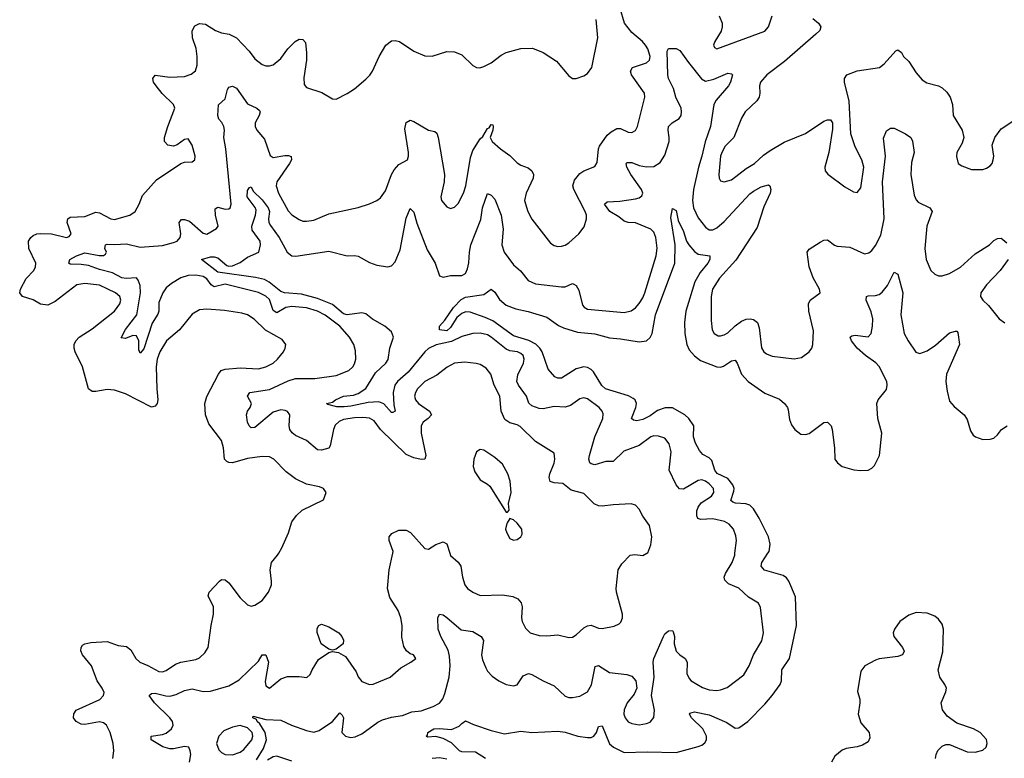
# Model space of a CAD drawing. Header units: inches. Extents: x 2143765 to 2212928, y 878963 to 1017374.
# Tile 249 of 256: x 2173117 to 2178447, y 998890 to 1002889. Entities that reach past the tile are written whole.
import ezdxf

# ---------------------------------------------------------------- set-up
doc = ezdxf.new("R2010")
doc.units = ezdxf.units.IN
doc.header["$MEASUREMENT"] = 0
doc.layers.add('C1070', color=7, linetype='Continuous')
doc.layers.add('C1979', color=7, linetype='Continuous')

msp = doc.modelspace()

# ---------------------------------------------------------------- linework, layer by layer
at = {"layer": 'C1070', "color": 5}
for points, elevation in [([(2176512.1, 1000000), (2176517.2, 1000002.8), (2176533.8, 1000046.2), (2176539.6, 1000090), (2176526.6, 1000150), (2176490, 1000201.2), (2176470, 1000239), (2176450, 1000261.2), (2176427, 1000267), (2176330, 1000263.1), (2176270, 1000254.6), (2176250, 1000257.1), (2176227.3, 1000267.3), (2176170, 1000323), (2176101.7, 1000341.7), (2176057, 1000377), (2176010, 1000380.8), (2175989, 1000389), (2175983.8, 1000410), (2175986.2, 1000430), (2176010, 1000488), (2176014.2, 1000510), (2176010, 1000542), (2175910, 1000605.1), (2175826.8, 1000686.8), (2175810, 1000696), (2175770, 1000705.7), (2175743.6, 1000723.6), (2175723.4, 1000770), (2175716.2, 1000850), (2175686.2, 1000910), (2175666.8, 1000970), (2175642.4, 1001002.4), (2175610, 1001022.2), (2175588.3, 1001028.3), (2175526.2, 1001033.8), (2175470, 1001029), (2175431.9, 1001008.1), (2175375.9, 1000964.1), (2175310.2, 1000930), (2175271.1, 1000890), (2175259.3, 1000870), (2175254.5, 1000850), (2175258.9, 1000830), (2175275.8, 1000810), (2175335.2, 1000770), (2175346, 1000750), (2175328.9, 1000730), (2175302, 1000710), (2175290.2, 1000690), (2175290.9, 1000650), (2175316.5, 1000530), (2175310.2, 1000509.8), (2175290, 1000507.1), (2175250, 1000516.3), (2175210, 1000535.4), (2175070.3, 1000670.3), (2175036.4, 1000716.4), (2175010, 1000731.6), (2174975.1, 1000735.1), (2174930, 1000732.5), (2174870, 1000724), (2174845.7, 1000714.3), (2174825.7, 1000694.3), (2174815.2, 1000670), (2174797.9, 1000582.1), (2174790, 1000569.8), (2174750, 1000558.5), (2174730, 1000559.8), (2174670, 1000609.9), (2174610, 1000637.3), (2174591.6, 1000651.6), (2174579.8, 1000670), (2174575.4, 1000690), (2174579.5, 1000750), (2174567.1, 1000767.1), (2174553.5, 1000773.5), (2174530, 1000776.3), (2174490, 1000764.5), (2174390, 1000680.8), (2174370, 1000679.7), (2174359.1, 1000690), (2174349.8, 1000710), (2174345, 1000750), (2174349.8, 1000770.2), (2174365.6, 1000790), (2174372.3, 1000810), (2174349.6, 1000850), (2174362.4, 1000870), (2174470, 1000886.6), (2174570, 1000933.2), (2174610, 1000946.3), (2174714.4, 1000945.6), (2174830, 1000963.2), (2174898.4, 1000990), (2174920.5, 1001010), (2174930, 1001025.5), (2174936.4, 1001050), (2174935.5, 1001095.5), (2174925.7, 1001130), (2174902.3, 1001170), (2174849.8, 1001230), (2174770, 1001289.8), (2174730, 1001310.9), (2174670, 1001328), (2174590, 1001336.6), (2174558.5, 1001330), (2174510, 1001301.6), (2174490, 1001315.1), (2174470, 1001374.5), (2174450, 1001392.1), (2174410, 1001412.1), (2174230, 1001456.3), (2174170, 1001443.2), (2174153.1, 1001453.1), (2174130, 1001485), (2174110, 1001497.5), (2174070, 1001506.2), (2174030, 1001503.9), (2173990, 1001490.5), (2173939.2, 1001460.8), (2173910, 1001436.8), (2173891.5, 1001410), (2173870, 1001357.6), (2173870.1, 1001310), (2173865, 1001295), (2173834.8, 1001245.2), (2173790, 1001107.7), (2173770, 1001083.5), (2173761.7, 1001101.7), (2173761.6, 1001150), (2173750, 1001177.2), (2173730, 1001178.9), (2173690, 1001163.2), (2173665.9, 1001165.9), (2173690, 1001211.9), (2173751.3, 1001290), (2173770.9, 1001410), (2173769.9, 1001449.9), (2173759.3, 1001479.3), (2173750, 1001490.5), (2173692.7, 1001487.3), (2173670, 1001491), (2173619, 1001519), (2173550, 1001536), (2173490, 1001557.4), (2173450, 1001563.9), (2173390, 1001564.8), (2173382.3, 1001570), (2173388.6, 1001590), (2173424.4, 1001610), (2173470, 1001626.8), (2173547.8, 1001612.2), (2173570, 1001612.8), (2173580.8, 1001619.2), (2173586.2, 1001630), (2173578, 1001650), (2173581.6, 1001670), (2173590, 1001673.2), (2173630, 1001670.7), (2173694.5, 1001674.5), (2173770, 1001656.3), (2173890, 1001666.3), (2173950, 1001682.5), (2173970, 1001690.2), (2173985.6, 1001710), (2173989.2, 1001730), (2173979.8, 1001790), (2173992.9, 1001807.1), (2174010, 1001807.7), (2174037, 1001797), (2174110, 1001732.2), (2174130, 1001727.7), (2174182.7, 1001757.3), (2174191.2, 1001770), (2174176.5, 1001830), (2174175.1, 1001864.9), (2174190, 1001874.3), (2174230, 1001863.2), (2174250, 1001864.7), (2174256, 1001870), (2174261.5, 1001890), (2174233.5, 1002190), (2174222.8, 1002250), (2174226.5, 1002290), (2174222.6, 1002310), (2174211.5, 1002331.5), (2174194.5, 1002350), (2174188.9, 1002370), (2174192.5, 1002427.5), (2174230, 1002460.4), (2174242.4, 1002510), (2174250, 1002522.8), (2174270, 1002528.4), (2174290, 1002517.1), (2174350, 1002433.5), (2174400.3, 1002410), (2174416.1, 1002396.1), (2174419, 1002390), (2174413.2, 1002370), (2174391.7, 1002330), (2174392.6, 1002310), (2174400.4, 1002290), (2174441.7, 1002241.7), (2174472.9, 1002152.9), (2174490, 1002142.3), (2174552.7, 1002152.8), (2174573, 1002153), (2174587.1, 1002147.1), (2174588, 1002130), (2174578, 1002110), (2174509.1, 1002010), (2174506, 1001990), (2174517.5, 1001950), (2174570, 1001853.4), (2174590, 1001832.7), (2174630, 1001806.4), (2174650, 1001798.4), (2174670, 1001797), (2174710, 1001803.7), (2174790, 1001838), (2174948.5, 1001871.5), (2175010, 1001891.7), (2175050, 1001910.3), (2175070, 1001924.9), (2175097.8, 1001962.2), (2175129, 1002050), (2175143.8, 1002076.2), (2175170, 1002104), (2175215.8, 1002130), (2175222.3, 1002150), (2175221.4, 1002170), (2175202, 1002298), (2175210, 1002331.3), (2175230, 1002344), (2175250, 1002338), (2175330, 1002290.4), (2175364, 1002284), (2175374.9, 1002274.9), (2175383, 1002250), (2175415.8, 1002050), (2175414, 1002010), (2175396.9, 1001930), (2175401.1, 1001910), (2175430, 1001874.9), (2175450, 1001866), (2175470, 1001873), (2175490, 1001893), (2175520.3, 1001950), (2175532.1, 1001990), (2175557.3, 1002142.7), (2175570, 1002180.3), (2175610, 1002244.4), (2175623.7, 1002256.3), (2175650, 1002299.1), (2175657.6, 1002302.4), (2175670, 1002321), (2175678.8, 1002318.8), (2175681, 1002310), (2175679.1, 1002290), (2175664, 1002250), (2175675.5, 1002230), (2175719.3, 1002190), (2175770, 1002153.4), (2175810, 1002113.8), (2175830, 1002101.2), (2175870, 1002087.1), (2175890.2, 1002070), (2175898, 1002050), (2175897.1, 1002030), (2175858.8, 1001950), (2175849.2, 1001910), (2175867.9, 1001850), (2175889.3, 1001809.3), (2175990, 1001679.5), (2176010, 1001666), (2176030, 1001661.5), (2176050, 1001663.2), (2176070, 1001667.9), (2176090, 1001680.3), (2176144.7, 1001730), (2176172.9, 1001767.1), (2176185.8, 1001810), (2176185.3, 1001830), (2176177.7, 1001850), (2176116, 1001970), (2176111.6, 1001990), (2176120.2, 1002019.8), (2176150, 1002055.2), (2176170, 1002070.2), (2176230, 1002094), (2176243.8, 1002116.2), (2176249.8, 1002190), (2176255.3, 1002204.7), (2176297.3, 1002262.7), (2176318.2, 1002281.8), (2176350, 1002299.7), (2176370, 1002298.8), (2176410, 1002279), (2176430, 1002278), (2176450.8, 1002289.2), (2176461.3, 1002310), (2176500.4, 1002470), (2176498.5, 1002490), (2176429.8, 1002590), (2176424.1, 1002610), (2176433.6, 1002630), (2176510, 1002654.3), (2176525.7, 1002670), (2176529.9, 1002690), (2176517.9, 1002730), (2176505.2, 1002750), (2176487.9, 1002770), (2176430, 1002818.5), (2176390.6, 1002870), (2176367.5, 1002950)], 360), ([(2176903.2, 1002910), (2176919, 1002870), (2176920.2, 1002850), (2176913.6, 1002826.4), (2176879.5, 1002770), (2176873, 1002750), (2176878.5, 1002738.5), (2176890, 1002730.6), (2177150, 1002826.2), (2177170.8, 1002850), (2177190, 1002910.3)], 360), ([(2177410, 1002895.6), (2177441.3, 1002870), (2177454, 1002850), (2177448.7, 1002830), (2177427.6, 1002810), (2177256.9, 1002663.1), (2177162.3, 1002590), (2177127.2, 1002550), (2177120.9, 1002530), (2177123.8, 1002490), (2177120.2, 1002470), (2177107.1, 1002450), (2177044, 1002390), (2177024.5, 1002355.5), (2176982.2, 1002250), (2176936.8, 1002203.2), (2176917.1, 1002170), (2176910, 1002149), (2176901.2, 1002050), (2176903.1, 1002030), (2176910, 1002016.3), (2176930.4, 1002010.4), (2176970, 1002022.3), (2177050, 1002083.5), (2177094.7, 1002110), (2177144.3, 1002155.7), (2177179.2, 1002180.8), (2177254.6, 1002225.4), (2177370, 1002271.8), (2177470, 1002339.3), (2177490, 1002347.3), (2177506.4, 1002346.4), (2177517.3, 1002330), (2177516.7, 1002296.7), (2177497.4, 1002170), (2177475.5, 1002090), (2177477.3, 1002070), (2177492.4, 1002052.4), (2177584.1, 1001984.1), (2177630, 1001956.4), (2177650, 1001953.4), (2177670, 1001978), (2177685.7, 1002090), (2177676.5, 1002130), (2177639.4, 1002199.4), (2177616.2, 1002270), (2177607.7, 1002447.7), (2177581.6, 1002550), (2177581.6, 1002570), (2177594, 1002590), (2177650, 1002612.4), (2177771, 1002629), (2177797.2, 1002650), (2177860.2, 1002719.8), (2177870, 1002724.7), (2177890, 1002711.3), (2177901, 1002690), (2177930, 1002662.8), (2177970, 1002600.5), (2178002.6, 1002562.6), (2178027.1, 1002547.1), (2178090, 1002530.3), (2178110, 1002520.3), (2178135.8, 1002495.8), (2178154.6, 1002470), (2178166.7, 1002430), (2178170.3, 1002370.3), (2178218, 1002290), (2178228, 1002250), (2178219, 1002221), (2178190.7, 1002170), (2178188, 1002148), (2178198, 1002110), (2178216.8, 1002096.8), (2178270, 1002077.3), (2178330, 1002078), (2178350, 1002085.5), (2178370, 1002097.3), (2178380.9, 1002110), (2178386.6, 1002130), (2178389.4, 1002150), (2178382, 1002210), (2178395.1, 1002250), (2178430, 1002297.3), (2178509.7, 1002350.3)], 360), ([(2174519.4, 1000000), (2174536.9, 1000030), (2174572, 1000110), (2174590, 1000171), (2174614.9, 1000205.1), (2174646.2, 1000233.8), (2174762, 1000290), (2174775.3, 1000330), (2174762, 1000350), (2174740.2, 1000360.2), (2174670, 1000374.5), (2174610, 1000402.9), (2174560.1, 1000440.1), (2174492, 1000510), (2174470, 1000522), (2174430, 1000523.5), (2174350, 1000513.7), (2174270, 1000489.1), (2174250, 1000490.8), (2174237.8, 1000497.8), (2174226.6, 1000510), (2174220.8, 1000570), (2174209.9, 1000610), (2174141.1, 1000701.1), (2174122.4, 1000750), (2174120.2, 1000810), (2174130.5, 1000849.5), (2174192.7, 1000970), (2174208.6, 1000990), (2174230, 1000997.3), (2174310, 1001004.1), (2174410, 1000997.8), (2174450, 1001008.6), (2174490, 1001029.3), (2174513.3, 1001050), (2174544.4, 1001090), (2174554.7, 1001110), (2174557.6, 1001130), (2174537.7, 1001157.7), (2174448.5, 1001208.5), (2174386.7, 1001266.7), (2174350, 1001291.6), (2174320.5, 1001300.5), (2174225.5, 1001314.5), (2174130, 1001320.8), (2174090, 1001317.2), (2174050, 1001294), (2173981.8, 1001210), (2173911.3, 1001150), (2173875, 1001090), (2173861.9, 1001050), (2173856.4, 1001010), (2173858.7, 1000890), (2173864.9, 1000830), (2173860.9, 1000810), (2173850, 1000796.3), (2173830, 1000791.1), (2173690, 1000862.7), (2173630, 1000882.6), (2173590, 1000887.1), (2173530, 1000875.4), (2173510, 1000875.6), (2173489.6, 1000890), (2173457.3, 1001010), (2173417.8, 1001090), (2173411.8, 1001110), (2173412.8, 1001130), (2173420.3, 1001150), (2173438.5, 1001170), (2173510, 1001215.9), (2173630, 1001310.4), (2173659.8, 1001350), (2173665.4, 1001370), (2173659.7, 1001390), (2173636.3, 1001410), (2173550, 1001452.3), (2173470, 1001459.9), (2173426.1, 1001453.9), (2173310, 1001363.9), (2173270, 1001343.8), (2173230, 1001348.2), (2173190, 1001371.8), (2173132.3, 1001390), (2173117.2, 1001410), (2173121.9, 1001430), (2173152.8, 1001487.2), (2173192.9, 1001530), (2173203.1, 1001550), (2173204.8, 1001570), (2173166.4, 1001650), (2173165.3, 1001690), (2173177.3, 1001710), (2173190, 1001719.7), (2173210, 1001729.4), (2173230, 1001731.6), (2173290, 1001729.5), (2173370, 1001709.4), (2173385.7, 1001714.3), (2173395.1, 1001730), (2173374.4, 1001790), (2173377.7, 1001810), (2173390, 1001818.8), (2173470, 1001822.8), (2173530, 1001846.3), (2173550, 1001843.1), (2173610, 1001811.4), (2173630, 1001807.3), (2173713.6, 1001830), (2173742, 1001850), (2173764.4, 1001890), (2173782.3, 1001937.7), (2173858, 1002022), (2173989.7, 1002110.3), (2174010, 1002116.4), (2174050, 1002119.3), (2174066, 1002130), (2174066.3, 1002150), (2174050, 1002209.3), (2174030, 1002244.2), (2174010, 1002239.1), (2173970, 1002211.1), (2173950, 1002204.4), (2173919.3, 1002210), (2173900.5, 1002230), (2173901.1, 1002250), (2173919, 1002310), (2173956.1, 1002410), (2173949.8, 1002430), (2173889.2, 1002489.2), (2173855.3, 1002530), (2173841.4, 1002550), (2173838.3, 1002570), (2173851.4, 1002588.6), (2173930, 1002577.8), (2174010, 1002580.7), (2174046.1, 1002593.9), (2174068, 1002612), (2174078.3, 1002641.7), (2174078.5, 1002690), (2174071.8, 1002731.8), (2174053.1, 1002790), (2174051.4, 1002828.6), (2174065.1, 1002854.9), (2174090, 1002867.7), (2174123.4, 1002863.4), (2174178, 1002830), (2174210, 1002818), (2174251.3, 1002810), (2174290, 1002790.5), (2174358.6, 1002718.6), (2174390, 1002676.3), (2174430, 1002645.5), (2174450, 1002639.1), (2174470, 1002638), (2174490, 1002643.8), (2174530, 1002678.4), (2174568, 1002730), (2174609, 1002771), (2174630, 1002782.4), (2174650, 1002782), (2174664.4, 1002764.4), (2174669.1, 1002709.1), (2174669.2, 1002670), (2174654.6, 1002574.6), (2174657.1, 1002537.1), (2174670, 1002522), (2174753.5, 1002493.5), (2174810, 1002460.7), (2174830, 1002458.8), (2174890, 1002488.2), (2174930, 1002513.7), (2174990, 1002567), (2175012.2, 1002587.8), (2175027.3, 1002610), (2175063.1, 1002690), (2175099.3, 1002750), (2175130, 1002773.6), (2175150, 1002776.5), (2175172.7, 1002770), (2175250, 1002717.6), (2175310, 1002692.7), (2175350, 1002690.4), (2175430, 1002716.5), (2175470, 1002715.3), (2175510, 1002697.6), (2175570, 1002640.5), (2175590, 1002630.5), (2175608.6, 1002628.6), (2175630, 1002634.4), (2175670, 1002655.8), (2175723.5, 1002696.5), (2175749.9, 1002710.1), (2175830, 1002733.4), (2175893.5, 1002733.5), (2175951, 1002711), (2176023.4, 1002663.4), (2176090, 1002584.7), (2176110, 1002571), (2176130, 1002570.8), (2176170, 1002584.9), (2176190, 1002597.3), (2176213.3, 1002630), (2176246, 1002790), (2176238.3, 1002890)], 380), ([(2176989.1, 1000000), (2176997.1, 1000070), (2176994.2, 1000094.2), (2176980.8, 1000130), (2176956.8, 1000156.8), (2176931.5, 1000171.5), (2176870, 1000186.5), (2176803.4, 1000183.4), (2176788.1, 1000188.1), (2176782.1, 1000202.1), (2176782.6, 1000230), (2176789.5, 1000250.5), (2176806.2, 1000273.8), (2176861.6, 1000310), (2176874.5, 1000330), (2176872.5, 1000350), (2176850, 1000376.3), (2176830, 1000391.2), (2176810, 1000397.8), (2176790, 1000393.2), (2176710, 1000347), (2176688.1, 1000348.1), (2176670, 1000371.1), (2176633.2, 1000450), (2176644, 1000550), (2176633.2, 1000593.2), (2176610, 1000624), (2176574.5, 1000634.5), (2176550, 1000635), (2176533, 1000630), (2176470, 1000584.1), (2176386.7, 1000553.3), (2176330, 1000497.4), (2176290, 1000496.5), (2176230, 1000478.7), (2176210, 1000484), (2176204, 1000490), (2176198.4, 1000510), (2176202.1, 1000530), (2176231.1, 1000630), (2176274.6, 1000730), (2176274.9, 1000754.9), (2176269.8, 1000770), (2176254, 1000790), (2176190, 1000835.3), (2176170, 1000840.8), (2176150, 1000836.8), (2176099.5, 1000800.5), (2176070, 1000790.6), (2176010, 1000794.9), (2175950, 1000782.4), (2175930, 1000783.7), (2175890, 1000798.9), (2175872.6, 1000812.6), (2175860.2, 1000850), (2175816.6, 1000910), (2175808.3, 1000930), (2175814.3, 1000965.7), (2175844.5, 1001030), (2175847.2, 1001050), (2175842, 1001070), (2175830, 1001082), (2175812, 1001090), (2175770, 1001095.8), (2175750, 1001105.7), (2175670, 1001170.5), (2175650, 1001181.8), (2175610, 1001192.1), (2175570, 1001189.9), (2175510, 1001173.7), (2175454.2, 1001145.8), (2175371.8, 1001128.2), (2175330, 1001109.1), (2175309.5, 1001090), (2175219.4, 1000980.6), (2175161.6, 1000930), (2175148.6, 1000910), (2175138.8, 1000870), (2175143.2, 1000803.2), (2175150.1, 1000770), (2175137.3, 1000762.7), (2175130, 1000762.2), (2175088.6, 1000808.6), (2175060.8, 1000820.8), (2175003.7, 1000816.3), (2174910, 1000796), (2174873.2, 1000793.2), (2174833.3, 1000793.3), (2174785.2, 1000805.2), (2174778, 1000810), (2174810, 1000817.8), (2174826.3, 1000830), (2174869.7, 1000850), (2174923.7, 1000856.3), (2174950, 1000864.7), (2174990, 1000891.7), (2175043.4, 1000976.6), (2175099.9, 1001030), (2175111.3, 1001048.7), (2175121.3, 1001110), (2175141.5, 1001170), (2175130, 1001198.4), (2175094, 1001230), (2175027, 1001267), (2174990, 1001295.4), (2174970, 1001301.9), (2174890, 1001290), (2174870, 1001297.1), (2174810, 1001347.5), (2174730, 1001379.8), (2174643.2, 1001403.2), (2174550.7, 1001410.7), (2174530, 1001416.7), (2174467.2, 1001467.2), (2174441.9, 1001481.9), (2174393.8, 1001493.8), (2174190, 1001521.1), (2174100.9, 1001590), (2174150, 1001604.1), (2174170, 1001604.1), (2174190, 1001598.8), (2174238.5, 1001558.5), (2174250, 1001554), (2174270, 1001556.4), (2174310, 1001574.6), (2174350, 1001602.5), (2174410.8, 1001630), (2174419.8, 1001670), (2174418.5, 1001690), (2174376.2, 1001750), (2174373.9, 1001770), (2174393, 1001830), (2174396.8, 1001856.8), (2174392.3, 1001872.3), (2174349.3, 1001930), (2174350, 1001964.7), (2174360.7, 1001979.3), (2174370, 1001984), (2174381, 1001961), (2174430, 1001912.5), (2174462.2, 1001870), (2174470.1, 1001850), (2174464.2, 1001810), (2174466.6, 1001790), (2174474, 1001774), (2174521.2, 1001710), (2174564.5, 1001630), (2174590, 1001610.9), (2174612.1, 1001607.9), (2174790, 1001634.6), (2174890, 1001610.2), (2174930, 1001612.1), (2174950, 1001608.2), (2175010, 1001574.7), (2175050, 1001559.3), (2175109.8, 1001550.2), (2175130, 1001556.5), (2175150, 1001578.4), (2175177, 1001643), (2175210, 1001814.8), (2175230, 1001866.8), (2175250, 1001847.3), (2175266.7, 1001786.7), (2175322.9, 1001642.9), (2175366.8, 1001570), (2175390, 1001501.6), (2175410, 1001494.3), (2175450, 1001504.1), (2175510, 1001504.5), (2175530, 1001514), (2175540.7, 1001539.3), (2175548.2, 1001571.8), (2175551.4, 1001630), (2175558.7, 1001670), (2175613.7, 1001806.3), (2175622.5, 1001870), (2175650, 1001947.3), (2175670, 1001939.1), (2175690, 1001916.3), (2175723.5, 1001830), (2175734.5, 1001754.5), (2175726.6, 1001670), (2175739.3, 1001630), (2175790, 1001562.3), (2175828.6, 1001528.6), (2175870, 1001476.9), (2175910, 1001458.6), (2176050, 1001442.8), (2176070, 1001443.2), (2176110, 1001460.3), (2176117.2, 1001457.2), (2176130, 1001450.3), (2176144.1, 1001424.1), (2176163.2, 1001343.2), (2176171.9, 1001331.9), (2176190, 1001321.8), (2176390, 1001303.8), (2176426.6, 1001313.4), (2176450, 1001328.9), (2176470, 1001351.7), (2176490, 1001383.7), (2176500.2, 1001410), (2176561.8, 1001610), (2176567.5, 1001652.5), (2176561.3, 1001710), (2176550, 1001738.4), (2176533.9, 1001753.9), (2176450, 1001788.9), (2176410, 1001789.9), (2176390, 1001797.4), (2176361.2, 1001821.2), (2176312.4, 1001850), (2176282.3, 1001890), (2176297, 1001903), (2176366.5, 1001906.5), (2176450, 1001919.1), (2176470, 1001923.5), (2176485.2, 1001934.8), (2176490.8, 1001950), (2176482.3, 1001970), (2176425.6, 1002050), (2176404.5, 1002090), (2176400.5, 1002110), (2176405, 1002115), (2176430, 1002114.6), (2176470, 1002099.2), (2176510, 1002091.3), (2176550, 1002094.3), (2176584.4, 1002115.6), (2176610, 1002155.8), (2176631.9, 1002230), (2176633.1, 1002250), (2176626.5, 1002290), (2176629, 1002310), (2176648.6, 1002330), (2176686.5, 1002353.5), (2176697.9, 1002370), (2176700.4, 1002390), (2176697.5, 1002410), (2176669.2, 1002469.2), (2176655.5, 1002515.5), (2176629.3, 1002570), (2176625.8, 1002590), (2176622.2, 1002717.8), (2176630, 1002732), (2176670, 1002731.7), (2176690, 1002722.6), (2176736.7, 1002656.7), (2176808.6, 1002568.6), (2176830, 1002556.4), (2176873.7, 1002566.3), (2176950, 1002598.9), (2176970, 1002595.5), (2176975.5, 1002590), (2176964.9, 1002550), (2176954, 1002530), (2176886.7, 1002453.3), (2176875.1, 1002430), (2176856, 1002310), (2176827.4, 1002227.4), (2176810.1, 1002149.9), (2176791.1, 1002090), (2176764, 1001970), (2176758.9, 1001910), (2176765.1, 1001870), (2176790, 1001816.5), (2176830, 1001766.2), (2176850, 1001751.3), (2176870, 1001751.1), (2176890, 1001761.8), (2176930, 1001796.6), (2177070, 1001945.2), (2177090, 1001960.6), (2177130, 1001983.2), (2177170, 1001994.9), (2177177.3, 1001990), (2177183.1, 1001970), (2177179, 1001950), (2177144.7, 1001875.3), (2177110, 1001763.1), (2176994, 1001586), (2176905, 1001490), (2176868.1, 1001430), (2176860.5, 1001390), (2176860.9, 1001260.9), (2176865.7, 1001210), (2176875.5, 1001190), (2176898, 1001178), (2176910, 1001176.5), (2176930, 1001182), (2176950, 1001193.1), (2176989.3, 1001230.7), (2177024.2, 1001255.8), (2177050, 1001267.5), (2177071, 1001270), (2177090, 1001266), (2177110.2, 1001250), (2177119.8, 1001219.8), (2177131.9, 1001111.9), (2177146, 1001090), (2177159.7, 1001079.7), (2177190, 1001068), (2177310, 1001053.4), (2177350, 1001060.4), (2177389.8, 1001090.2), (2177404.2, 1001110), (2177409.7, 1001130), (2177414.9, 1001205.1), (2177388.3, 1001310), (2177386.3, 1001350), (2177396.2, 1001370), (2177449.6, 1001410.4), (2177446, 1001430), (2177412, 1001492), (2177391.1, 1001550), (2177379.4, 1001630), (2177390, 1001646.3), (2177450, 1001683.6), (2177470, 1001695.3), (2177490, 1001697.6), (2177528.5, 1001668.5), (2177542.7, 1001662.7), (2177610, 1001656.8), (2177690, 1001620.3), (2177714.2, 1001625.8), (2177730, 1001638.3), (2177750, 1001666.5), (2177777.9, 1001722.1), (2177796.5, 1001810), (2177787.4, 1002010), (2177803.2, 1002150), (2177793.5, 1002246.5), (2177810, 1002287.7), (2177830, 1002302), (2177850, 1002302), (2177911.5, 1002271.5), (2177940.5, 1002250), (2177950.3, 1002230.3), (2177959.6, 1002170), (2177944.5, 1002115.5), (2177941.3, 1002050), (2177958.1, 1001938.1), (2177970, 1001913.1), (2177981.5, 1001901.5), (2178043.8, 1001870), (2178057.3, 1001850), (2178028.1, 1001770), (2178016, 1001650), (2178023.2, 1001590), (2178050, 1001530.6), (2178070, 1001510.4), (2178090, 1001502.4), (2178110, 1001502), (2178150, 1001514.9), (2178210, 1001549), (2178290, 1001620.8), (2178367.6, 1001670), (2178390, 1001692.4), (2178410, 1001704.4), (2178430, 1001705.5), (2178439.5, 1001699.5), (2178460.5, 1001680.5)], 340), ([(2177167.3, 1000000), (2177173.8, 1000010), (2177180.3, 1000050), (2177169.8, 1000090), (2177120.2, 1000190), (2177090, 1000240.7), (2177070, 1000259.9), (2177047.6, 1000267.6), (2176991.9, 1000271.9), (2176977, 1000277), (2176966.5, 1000286.5), (2176983, 1000337), (2176984.6, 1000350), (2176977.7, 1000370), (2176950, 1000404), (2176892.8, 1000432.8), (2176880.5, 1000450), (2176863.2, 1000503.2), (2176850, 1000517.6), (2176815.2, 1000535.2), (2176796.1, 1000556.1), (2176775.4, 1000595.4), (2176764.3, 1000630), (2176765.5, 1000690), (2176740.1, 1000730), (2176718.5, 1000750), (2176650, 1000787.3), (2176612, 1000788), (2176570, 1000772.1), (2176530, 1000744.1), (2176490, 1000723.9), (2176457, 1000717), (2176440.3, 1000720.3), (2176428.7, 1000730), (2176451.6, 1000788.4), (2176455.4, 1000810), (2176448.9, 1000830), (2176438.7, 1000838.7), (2176412.3, 1000852.3), (2176288.9, 1000890), (2176267.9, 1000907.9), (2176222.4, 1000982.4), (2176210, 1000995), (2176190, 1001005.6), (2176170, 1001008.7), (2176130, 1000998.8), (2176050, 1000948.9), (2176030, 1000947.2), (2176014.8, 1000954.8), (2175977.1, 1000997.1), (2175944.6, 1001090), (2175933, 1001110), (2175911.8, 1001131.8), (2175872.4, 1001152.4), (2175790, 1001177.4), (2175678.6, 1001258.6), (2175637.1, 1001277.1), (2175555.5, 1001304.5), (2175530, 1001306.2), (2175510, 1001298.5), (2175484.1, 1001275.9), (2175450, 1001222), (2175430, 1001203.4), (2175389.4, 1001210), (2175389, 1001230), (2175418.7, 1001261.3), (2175464.8, 1001330), (2175506.4, 1001373.6), (2175530, 1001385.9), (2175630, 1001401.7), (2175670, 1001430.6), (2175690, 1001414), (2175714.6, 1001374.6), (2175750, 1001343.1), (2175803.4, 1001323.4), (2175870, 1001308.9), (2175970, 1001278.5), (2176033.9, 1001233.9), (2176061.1, 1001221.1), (2176137.3, 1001197.3), (2176230, 1001187.5), (2176310, 1001166.3), (2176370, 1001161.2), (2176470, 1001144.6), (2176510, 1001150.2), (2176530, 1001167.5), (2176540.4, 1001190), (2176558.2, 1001290), (2176664.1, 1001570), (2176664.4, 1001670), (2176642.3, 1001817.8), (2176650, 1001866), (2176670, 1001856.3), (2176681.8, 1001801.8), (2176710, 1001741.3), (2176726.2, 1001690), (2176739.2, 1001670), (2176770, 1001633.8), (2176790, 1001619.2), (2176853, 1001610), (2176853.2, 1001590), (2176841.6, 1001570), (2176799.9, 1001520.1), (2176771.1, 1001470), (2176723.4, 1001310), (2176716.6, 1001250), (2176718.2, 1001190), (2176727.9, 1001130), (2176741.2, 1001101.2), (2176769.3, 1001069.3), (2176803, 1001043), (2176890, 1001009.5), (2176910, 1001008.2), (2176927.2, 1001012.8), (2176970, 1001042), (2176990, 1001044.6), (2177000.2, 1001030), (2177025.2, 1000970), (2177060.7, 1000930), (2177150, 1000866.9), (2177230, 1000833.6), (2177256.9, 1000810), (2177272.6, 1000790), (2177277, 1000777), (2177284.1, 1000724.1), (2177295.1, 1000695.1), (2177312.4, 1000670), (2177345.1, 1000645.1), (2177370, 1000642.3), (2177390, 1000649.1), (2177470, 1000708.9), (2177490.2, 1000710.2), (2177510, 1000690.4), (2177515.5, 1000670), (2177528.1, 1000570), (2177530.4, 1000510.4), (2177544, 1000490), (2177570, 1000470.7), (2177632.5, 1000452.5), (2177670, 1000448.2), (2177710, 1000450.4), (2177730, 1000460.5), (2177744.2, 1000475.8), (2177770.9, 1000529.1), (2177784.5, 1000650), (2177763.1, 1000730), (2177756.2, 1000810), (2177764.2, 1000830), (2177810, 1000886), (2177813.6, 1000910), (2177810.4, 1000930), (2177770, 1001010.9), (2177751.3, 1001031.3), (2177696.4, 1001070), (2177649.8, 1001110), (2177620.5, 1001150), (2177612.3, 1001170), (2177622.3, 1001177.8), (2177639.3, 1001180.7), (2177710, 1001171.5), (2177726.4, 1001190), (2177734.3, 1001230), (2177735.9, 1001270), (2177726.7, 1001306.7), (2177699.1, 1001370), (2177700.9, 1001390), (2177710, 1001394.6), (2177750, 1001395.6), (2177770, 1001401.6), (2177786.4, 1001413.6), (2177814, 1001450), (2177850, 1001522), (2177870, 1001510.7), (2177896.8, 1001410), (2177887.5, 1001290), (2177905.1, 1001190), (2177926.2, 1001150), (2177968.4, 1001088.4), (2177990, 1001082), (2178030, 1001095.2), (2178074, 1001126), (2178150, 1001192.9), (2178183, 1001203), (2178190, 1001203), (2178195.9, 1001195.9), (2178204.9, 1001130), (2178134.7, 1000970), (2178131.1, 1000930), (2178137.2, 1000877.2), (2178150, 1000822.8), (2178174.7, 1000794.7), (2178230.4, 1000750), (2178245.1, 1000725.1), (2178263.4, 1000663.4), (2178279, 1000639), (2178290.3, 1000630.3), (2178330, 1000616.4), (2178370, 1000617.1), (2178390, 1000623.8), (2178410, 1000641.6), (2178431.3, 1000670), (2178462.7, 1000690)], 320), ([(2178467, 1001590), (2178423.7, 1001530), (2178350, 1001453), (2178319.6, 1001410), (2178317.4, 1001390), (2178330.4, 1001370), (2178360.9, 1001340.9), (2178419.5, 1001270), (2178450, 1001247.4)], 340), ([(2175136.3, 1000000), (2175138.5, 1000010), (2175117, 1000070), (2175117.2, 1000090), (2175132, 1000108), (2175170, 1000126), (2175210, 1000124.6), (2175233.3, 1000113.3), (2175310, 1000025.3), (2175330, 1000022.6), (2175370, 1000047.2), (2175410, 1000062.4), (2175430, 1000050.6), (2175444.9, 1000000)], 360)]:
    msp.add_lwpolyline(points, dxfattribs=dict(at, elevation=elevation))
at = {"layer": 'C1070', "color": 5, "elevation": 380}
for points in [[(2175610, 1000561.2), (2175590, 1000548.7), (2175574.9, 1000510), (2175572.4, 1000470), (2175580.7, 1000440.7), (2175610, 1000397.3), (2175650, 1000374.8), (2175662.5, 1000362.5), (2175750, 1000222), (2175758, 1000222), (2175767.3, 1000232.7), (2175764, 1000270), (2175776.9, 1000330), (2175772.6, 1000390), (2175759.7, 1000430), (2175730, 1000482), (2175690, 1000518.4), (2175630, 1000558)], [(2175770, 1000188), (2175755.3, 1000164.7), (2175750, 1000146), (2175747.7, 1000130), (2175754, 1000110), (2175770, 1000081), (2175790, 1000071), (2175810, 1000074.8), (2175829, 1000090), (2175836.6, 1000103.4), (2175836, 1000130), (2175810, 1000164), (2175790, 1000182)]]:
    msp.add_lwpolyline(points, close=True, dxfattribs=at)
at = {"layer": 'C1979', "color": 5}
for points, elevation in [([(2173622.2, 998890), (2173626.3, 998930), (2173622.4, 998970), (2173607.6, 999030), (2173587.3, 999070), (2173570, 999082.5), (2173550, 999087.3), (2173470, 999072.8), (2173450, 999075.3), (2173423, 999090), (2173408.5, 999110), (2173409.8, 999130.2), (2173423.7, 999150), (2173551.5, 999208.5), (2173570.9, 999230), (2173573.6, 999246.4), (2173563.5, 999270), (2173536.5, 999310), (2173505.2, 999390), (2173456.8, 999450), (2173447.9, 999472.1), (2173449.8, 999490.2), (2173457.7, 999502.3), (2173470, 999510.3), (2173502, 999518), (2173590, 999522.6), (2173650, 999501.6), (2173694.6, 999494.6), (2173718, 999478), (2173745.4, 999430), (2173767.4, 999410), (2173810, 999393.2), (2173870, 999360.2), (2173890, 999358.8), (2173910, 999365.8), (2173961, 999399), (2173988.9, 999411.1), (2174070, 999425.2), (2174090, 999434.9), (2174119.3, 999460.7), (2174136.9, 999490), (2174153, 999610), (2174166.5, 999670), (2174166.2, 999710), (2174138.3, 999770), (2174142, 999790), (2174199.6, 999850), (2174210, 999857.4), (2174230, 999856.9), (2174250, 999839.5), (2174310, 999758.7), (2174350, 999720.3), (2174370, 999714), (2174390, 999719.5), (2174430, 999744.4), (2174464.2, 999790), (2174479.7, 999830), (2174481.1, 999850), (2174473.3, 999910), (2174479.7, 999950), (2174513.6, 999990), (2174519.4, 1000000)], 380), ([(2174035.6, 998870), (2174042.9, 998910), (2174040.7, 998930), (2174032, 998950), (2174010, 998954.5), (2173950, 998941), (2173930, 998942.2), (2173892.7, 998952.7), (2173829.3, 998990), (2173829.3, 999010), (2173890, 999019.1), (2173910, 999026.4), (2173939.3, 999050), (2173948.8, 999070), (2173944.2, 999090), (2173930.8, 999110), (2173847.6, 999190), (2173818.7, 999230), (2173830, 999241.3), (2173850, 999243.2), (2173908.4, 999228.4), (2173930, 999227.3), (2173963.6, 999236.4), (2174010, 999257.8), (2174050, 999267.1), (2174110, 999252.4), (2174150, 999253.4), (2174250, 999282.3), (2174305, 999315), (2174410, 999416.9), (2174430, 999450.7), (2174450, 999450.6), (2174463.6, 999410), (2174445.7, 999305.7), (2174450, 999282.8), (2174470, 999270.8), (2174530, 999320.7), (2174567.2, 999332.8), (2174630, 999333.4), (2174672.3, 999327.7), (2174690, 999344.7), (2174699.7, 999370), (2174734.9, 999425.1), (2174790, 999462.8), (2174810, 999467.9), (2174842.4, 999462.4), (2174880.5, 999440.5), (2174938.5, 999358.5), (2174950, 999330.7), (2174970, 999305.3), (2175010, 999290.4), (2175030, 999292.2), (2175122.9, 999330), (2175180.4, 999379.6), (2175235.3, 999410), (2175262, 999430), (2175248, 999450), (2175230, 999456), (2175211.3, 999471.3), (2175195.8, 999495.8), (2175185.4, 999545.4), (2175186.8, 999610), (2175180.7, 999650), (2175165, 999690), (2175119.9, 999759.9), (2175108, 999810), (2175116.5, 999910), (2175136.3, 1000000)], 360), ([(2174398.3, 998881.7), (2174437, 998943), (2174453.1, 998990), (2174445.3, 999030), (2174416.9, 999076.9), (2174402.3, 999090), (2174399.7, 999099.7), (2174378.4, 999110), (2174381.7, 999118.3), (2174450, 999099.6), (2174530, 999096.6), (2174589.1, 999069.1), (2174670, 999041), (2174710, 999032.4), (2174738.4, 999041.6), (2174810.9, 999089.1), (2174850, 999136.4), (2174863.6, 999123.6), (2174870.1, 999110), (2174861.8, 999030), (2174880.3, 999010), (2174910, 999003), (2174933.7, 999006.3), (2174970, 999022.2), (2175055, 999085), (2175081.6, 999098.4), (2175130, 999113.5), (2175190, 999121.8), (2175239, 999141), (2175290, 999147.8), (2175355.6, 999170), (2175390, 999188.4), (2175407.9, 999212.1), (2175418.2, 999241.8), (2175441.6, 999330), (2175447.6, 999390), (2175444, 999444), (2175436.2, 999476.2), (2175396.8, 999550), (2175381.6, 999590), (2175380.7, 999650), (2175390, 999670.4), (2175410, 999666), (2175430, 999651.8), (2175506.6, 999586.6), (2175570, 999576.5), (2175614.9, 999550), (2175627.2, 999527.2), (2175616.9, 999450), (2175622.6, 999422.6), (2175640, 999380), (2175650, 999361.6), (2175674.7, 999334.7), (2175710, 999310.3), (2175750, 999290.3), (2175790, 999282.6), (2175810, 999288.4), (2175843.2, 999336.8), (2175871.2, 999348.8), (2175890, 999344.7), (2175950, 999309.2), (2176010, 999283.2), (2176070, 999226.4), (2176090, 999219.5), (2176110, 999218.9), (2176150, 999227.4), (2176191.1, 999250), (2176212, 999288), (2176232.2, 999387.8), (2176250, 999392), (2176310, 999354.2), (2176404, 999344), (2176430, 999334.9), (2176452.9, 999310), (2176456.9, 999270), (2176443.1, 999236.9), (2176404.7, 999190), (2176390, 999153.2), (2176388.3, 999130), (2176394, 999110), (2176410, 999087), (2176430, 999078), (2176470, 999072), (2176510, 999078.7), (2176530, 999086.7), (2176549.7, 999110.3), (2176553.7, 999150), (2176538, 999230), (2176551.3, 999330), (2176546.5, 999410), (2176549.1, 999430), (2176601.7, 999550), (2176610, 999563.8), (2176630, 999580.5), (2176650, 999582.8), (2176654.7, 999574.7), (2176661.1, 999550), (2176660.2, 999510), (2176671.3, 999470), (2176690, 999450.2), (2176719.6, 999430), (2176730, 999410.5), (2176728.4, 999350), (2176741.6, 999321.6), (2176752.2, 999310), (2176814, 999274), (2176850, 999261.2), (2176890, 999258.2), (2176910, 999260.2), (2176946, 999274), (2177037.2, 999342.8), (2177065.1, 999390), (2177089.8, 999450.2), (2177133.9, 999526.1), (2177143.9, 999570), (2177127.3, 999707.3), (2177115.6, 999730), (2177063.1, 999763.1), (2177010, 999810.8), (2176954.5, 999834.5), (2176933.9, 999853.9), (2176930.8, 999870), (2176937.7, 999890), (2176974.4, 999950), (2176988, 999990), (2176989.1, 1000000)], 340), ([(2175639.2, 998890), (2175583.9, 998923.9), (2175510, 998926), (2175498.7, 998930), (2175454.5, 998974.5), (2175410, 998998.3), (2175370, 999007.9), (2175325.3, 999005.3), (2175317.2, 999010), (2175324.2, 999015.8), (2175327.1, 999030), (2175359.5, 999050), (2175390, 999051.9), (2175454.2, 999045.8), (2175496.5, 999063.5), (2175510, 999079.3), (2175530, 999092.7), (2175573.2, 999073.2), (2175670, 999040.3), (2175742.2, 999022.2), (2175830, 999037.4), (2175890.2, 999030.2), (2176030, 999037), (2176070, 999031.5), (2176138, 999010), (2176190, 999002.1), (2176210, 999002.5), (2176225.1, 999010), (2176239.4, 999030), (2176250, 999062), (2176270, 999065.5), (2176309.4, 998969.4), (2176331, 998950), (2176390, 998922.1), (2176514.1, 998925.9), (2176670, 998922), (2176790, 998954.6), (2176810, 998960.9), (2176826.7, 998973.3), (2176834.3, 998990), (2176834.1, 999010), (2176815.8, 999050), (2176753.5, 999110), (2176743, 999130), (2176745.2, 999134.8), (2176770, 999142.2), (2176850, 999125.7), (2176944.4, 999084.4), (2176990, 999054), (2177010, 999055.8), (2177058, 999090), (2177150, 999182.6), (2177191.1, 999230), (2177233.5, 999290), (2177241.4, 999310), (2177243.4, 999370), (2177283.9, 999430), (2177322.5, 999610), (2177315.8, 999764.2), (2177281.4, 999850), (2177267.9, 999867.9), (2177250, 999880.6), (2177148.2, 999908.2), (2177129.9, 999929.9), (2177134.6, 999950), (2177167.3, 1000000)], 320), ([(2175444.9, 1000000), (2175448.3, 999988.3), (2175490, 999952.2), (2175504.4, 999930), (2175513.4, 999870), (2175526.4, 999830), (2175542, 999810), (2175570.6, 999790), (2175610, 999771.6), (2175730, 999775.9), (2175786.1, 999766.1), (2175812.8, 999752.8), (2175831.2, 999731.2), (2175837.4, 999710), (2175833.8, 999650), (2175837.7, 999630), (2175854.4, 999594.4), (2175880.5, 999570), (2175930, 999554.9), (2175970, 999553.4), (2176030, 999559), (2176090, 999544), (2176110, 999546.5), (2176130, 999558.3), (2176170, 999596), (2176190, 999607.8), (2176210, 999610.3), (2176250, 999594), (2176270, 999592.4), (2176335.1, 999604.9), (2176362, 999618), (2176371.9, 999628.1), (2176380.9, 999650), (2176379.5, 999670), (2176346.9, 999790), (2176345.1, 999810), (2176357, 999910), (2176376.6, 999943.4), (2176422, 999990), (2176446.8, 999993.2), (2176490, 999988), (2176512.1, 1000000)], 360), ([(2178075.3, 998890), (2178077.3, 998910), (2178087.3, 998932.7), (2178110, 998955.8), (2178130, 998964.2), (2178150, 998964.7), (2178245.5, 998925.5), (2178290, 998923.5), (2178330, 998934.7), (2178348.4, 998950), (2178354.5, 998970), (2178350, 998992.4), (2178315.5, 999030), (2178280.5, 999050), (2178190, 999080.3), (2178138.1, 999118.1), (2178112.9, 999152.9), (2178104.6, 999190), (2178129.8, 999250), (2178133.3, 999270), (2178125.8, 999290), (2178097.5, 999330), (2178088.4, 999370), (2178113.4, 999466.6), (2178118.4, 999590), (2178110, 999615.9), (2178090, 999643.9), (2178070, 999659.6), (2178030, 999676.2), (2177970, 999678.7), (2177930, 999665.3), (2177881.4, 999630), (2177852.6, 999590), (2177845.1, 999570), (2177849.5, 999550), (2177895, 999490), (2177904.4, 999470), (2177896.4, 999450), (2177870, 999441), (2177770, 999428.5), (2177750, 999421.6), (2177691.9, 999390), (2177670, 999362.4), (2177652.1, 999252.1), (2177664.1, 999210), (2177665.1, 999190), (2177656.3, 999130), (2177670, 999083.1), (2177715.4, 999030), (2177719.4, 999000.6), (2177710, 998979.1), (2177678.6, 998961.4), (2177650, 998952.7), (2177590, 998944.2), (2177570, 998934.7), (2177530, 998902.4), (2177511.7, 998870)], 320), ([(2174590, 998874.8), (2174510, 998901.4), (2174490, 998898.3), (2174459.4, 998880.6)], 340), ([(2175430, 998885.2), (2175390, 998893), (2175350, 998889.9)], 340)]:
    msp.add_lwpolyline(points, dxfattribs=dict(at, elevation=elevation))
at = {"layer": 'C1979', "color": 5, "elevation": 360}
for points in [[(2174810, 999475.1), (2174790, 999481.6), (2174749.9, 999509.9), (2174728.1, 999571.9), (2174726.9, 999593.1), (2174735.6, 999610), (2174750, 999616.5), (2174790, 999602), (2174843.9, 999570), (2174860.2, 999550), (2174869.2, 999530), (2174867.4, 999510), (2174830, 999481.2)], [(2174310, 999068.3), (2174270, 999059), (2174221.7, 999038.3), (2174194.4, 999010), (2174183.2, 998970), (2174195.6, 998935.6), (2174210, 998921.5), (2174230, 998910.8), (2174270, 998909.5), (2174310, 998923), (2174330, 998937.5), (2174374.5, 998990), (2174379.9, 999010), (2174375.6, 999030), (2174350, 999056.1)]]:
    msp.add_lwpolyline(points, close=True, dxfattribs=at)

doc.saveas('drawing.dxf')
